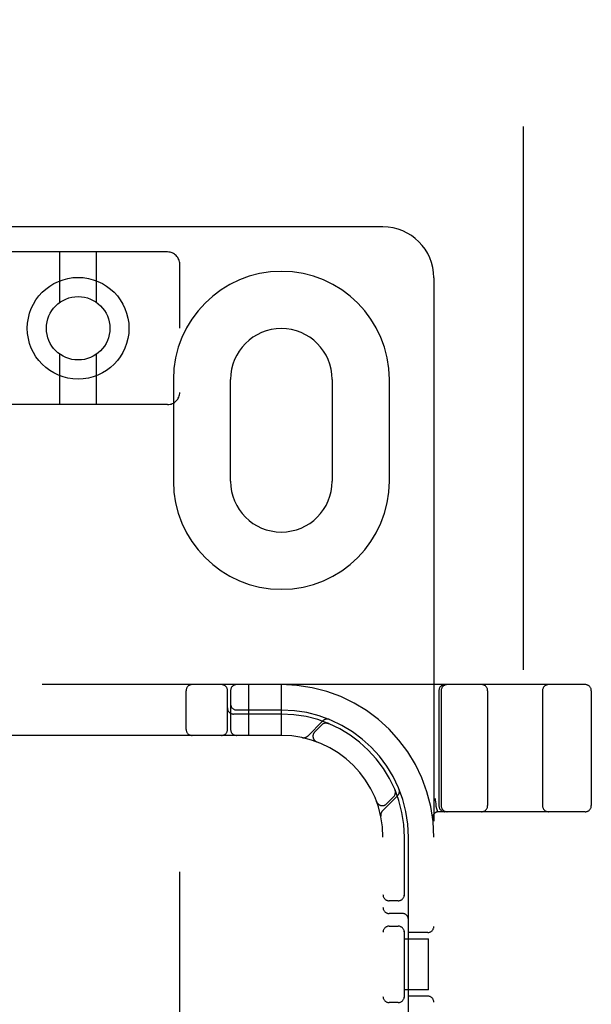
# Model space of a CAD drawing. Header units: inches. Extents: x 0 to 243, y 0 to 157.
# Tile 52 of 63: x 85.08 to 86.49, y 81.39 to 83.81. Entities that reach past the tile are written whole.
import ezdxf

# ---------------------------------------------------------------- set-up
doc = ezdxf.new("R2010")
doc.units = ezdxf.units.IN
doc.header["$LTSCALE"] = 13.357143
doc.header["$MEASUREMENT"] = 0
doc.linetypes.add('HIDDEN', pattern=[0.2, 0.1, -0.1])
doc.layers.add('DEFAULT_2', color=8, linetype='HIDDEN')

msp = doc.modelspace()

# ---------------------------------------------------------------- linework, layer by layer
at = {"layer": 'DEFAULT_2', "color": 8, "linetype": 'HIDDEN'}
for p, q in [((86.3232, 50.1541), (86.3232, 111.1961)), ((85.9772, 83.3001), (84.4772, 83.3001)), ((85.4472, 83.2384), (85.0072, 83.2384)), ((85.1822, 83.1146), (85.1822, 83.2384)), ((85.2722, 83.1146), (85.2722, 83.2384)), ((85.4772, 77.7079), (85.4772, 83.2084)), ((86.1022, 83.1751), (86.1022, 78.1751)), ((85.1822, 82.8634), (85.1822, 82.9872)), ((85.2722, 82.8634), (85.2722, 82.9872)), ((85.4616, 82.9251), (85.4616, 82.6751)), ((85.6022, 82.6751), (85.6022, 82.9251)), ((85.8522, 82.9251), (85.8522, 82.6751)), ((85.9928, 82.6751), (85.9928, 82.9251)), ((85.4472, 82.8634), (85.0072, 82.8634)), ((86.4747, 82.1751), (83.9797, 82.1751)), ((85.4928, 82.0651), (85.4928, 82.1601)), ((85.5947, 82.0651), (85.5947, 82.1601)), ((85.6022, 82.1601), (85.6022, 82.0651)), ((85.6472, 82.0501), (85.6472, 82.1751)), ((85.7272, 82.0501), (85.7272, 82.1751)), ((86.1147, 82.1601), (86.1147, 81.8776)), ((86.1204, 82.1601), (86.1204, 81.8776)), ((86.2347, 82.1601), (86.2347, 81.8776)), ((86.3697, 82.1601), (86.3697, 81.8776)), ((86.4897, 82.1601), (86.4897, 81.8776)), ((85.7272, 82.1126), (85.6172, 82.1126)), ((85.7272, 82.1026), (85.6097, 82.1026)), ((85.8295, 82.0862), (85.792, 82.0486)), ((85.8267, 82.0763), (85.8093, 82.0589)), ((85.8428, 82.0796), (85.8414, 82.0802)), ((85.7272, 82.0501), (84.7272, 82.0501)), ((85.8141, 82.0345), (85.8143, 82.0344)), ((85.8147, 82.0343), (85.8143, 82.0344)), ((85.9758, 81.8648), (86.0134, 81.9024)), ((85.9861, 81.8821), (86.0034, 81.8995)), ((86.0073, 81.9143), (86.0068, 81.9156)), ((86.0068, 81.9156), (86.0068, 81.9156)), ((86.0068, 81.9156), (86.0068, 81.9156)), ((85.9616, 81.8871), (85.9614, 81.8875)), ((85.9616, 81.8872), (85.9617, 81.8869)), ((86.1074, 81.8772), (86.1075, 81.8766)), ((86.1075, 81.8766), (86.1109, 81.8622)), ((86.0994, 81.8458), (86.0994, 81.8457)), ((86.4747, 81.8626), (86.1143, 81.8626)), ((85.9772, 79.5501), (85.9772, 81.8001)), ((86.0297, 81.6559), (86.0297, 81.8001)), ((86.0397, 81.1901), (86.0397, 81.8001)), ((86.0147, 81.6438), (85.9922, 81.6438)), ((86.0247, 81.6126), (85.9922, 81.6126)), ((85.9922, 81.5813), (86.0147, 81.5813)), ((86.0297, 81.4059), (86.0297, 81.5692)), ((86.0872, 81.5657), (86.0397, 81.5657)), ((86.0297, 81.5501), (86.0892, 81.5501)), ((86.0893, 81.4251), (86.0893, 81.5501)), ((86.0892, 81.4251), (86.0297, 81.4251)), ((86.0872, 81.4094), (86.0397, 81.4094)), ((86.0147, 81.3938), (85.9922, 81.3938))]:
    msp.add_line(p, q, dxfattribs=at)
for points in [[(85.839, 82.0806), (85.8391, 82.0805), (85.8395, 82.0805), (85.8399, 82.0804), (85.8402, 82.0804), (85.8405, 82.0803), (85.8409, 82.0802), (85.8412, 82.0801), (85.8415, 82.0801), (85.8418, 82.08), (85.842, 82.0799), (85.8423, 82.0798), (85.8425, 82.0797), (85.8426, 82.0797), (85.8427, 82.0796)], [(85.8427, 82.0796), (85.8428, 82.0796), (85.8428, 82.0796)], [(86.0068, 81.9156), (86.0068, 81.9155), (86.0069, 81.9153), (86.007, 81.9151), (86.007, 81.9149), (86.0071, 81.9146), (86.0072, 81.9144), (86.0073, 81.9141), (86.0073, 81.9139), (86.0074, 81.9136), (86.0075, 81.9134), (86.0075, 81.9131), (86.0076, 81.9128), (86.0076, 81.9125), (86.0077, 81.9122), (86.0077, 81.912), (86.0077, 81.9118)], [(86.1054, 81.8955), (86.1059, 81.8911), (86.1064, 81.8866), (86.1069, 81.8819), (86.1074, 81.8772)]]:
    msp.add_lwpolyline(points, dxfattribs=at)
for radius in [0.125, 0.078]:
    msp.add_circle((85.2272, 83.0509), radius, dxfattribs=at)
for centre, radius, start, end in [((85.9772, 83.1751), 0.125, 0, 90), ((85.4472, 83.2084), 0.03, 0, 90), ((85.7272, 82.9251), 0.2656, 0, 180), ((85.7272, 82.9251), 0.125, 0, 180), ((85.4472, 82.8934), 0.03, 270, 360), ((85.7272, 82.6751), 0.2656, 180, 360), ((85.7272, 82.6751), 0.125, 180, 360), ((85.5078, 82.1601), 0.015, 90, 180), ((85.5797, 82.1601), 0.015, 0, 90), ((85.6172, 82.1601), 0.015, 90, 180), ((85.7272, 81.8001), 0.375, 0, 90), ((86.1297, 82.1601), 0.015, 90, 180), ((86.1354, 82.1601), 0.015, 90, 180), ((86.2197, 82.1601), 0.015, 0, 90), ((86.3847, 82.1601), 0.015, 90, 180), ((86.4747, 82.1601), 0.015, 0, 90), ((85.6097, 82.1176), 0.015, 180, 270), ((85.6172, 82.1276), 0.015, 180, 270), ((85.7272, 81.8001), 0.3125, 0, 90), ((85.7272, 81.8001), 0.3025, 0, 90), ((85.8398, 82.076), 0.0145, 67.8042, 135), ((85.5078, 82.0651), 0.015, 180, 270), ((85.5797, 82.0651), 0.015, 270, 360), ((85.6172, 82.0651), 0.015, 180, 270), ((85.8373, 82.0657), 0.015, 67.4954, 135), ((85.7272, 81.8001), 0.25, 0, 90), ((85.7817, 82.0589), 0.0145, 258.1145, 315), ((85.8199, 82.0483), 0.015, 135, 249.5253), ((86.0031, 81.9126), 0.0145, 315, 22.1958), ((85.9928, 81.9101), 0.015, 315, 22.5046), ((85.9755, 81.8927), 0.015, 200.4747, 315), ((86.1297, 81.8776), 0.015, 180, 270), ((86.1354, 81.8776), 0.015, 180, 270), ((86.2197, 81.8776), 0.015, 270, 360), ((86.3847, 81.8776), 0.015, 180, 270), ((86.4747, 81.8776), 0.015, 270, 360), ((85.9861, 81.8545), 0.0145, 135, 191.8855), ((86.1143, 81.8476), 0.015, 90, 186.9957), ((85.9922, 81.6588), 0.015, 180, 270), ((86.0147, 81.6588), 0.015, 270, 0), ((85.9922, 81.6276), 0.015, 180, 270), ((86.0247, 81.5976), 0.015, 0, 90), ((85.9922, 81.5663), 0.015, 90, 180), ((86.0147, 81.5663), 0.015, 0, 90), ((86.0872, 81.5807), 0.015, 270, 360), ((85.9922, 81.4088), 0.015, 180, 270), ((86.0147, 81.4088), 0.015, 270, 360), ((86.0872, 81.3944), 0.015, 0, 90)]:
    msp.add_arc(centre, radius, start, end, dxfattribs=at)

doc.saveas('drawing.dxf')
